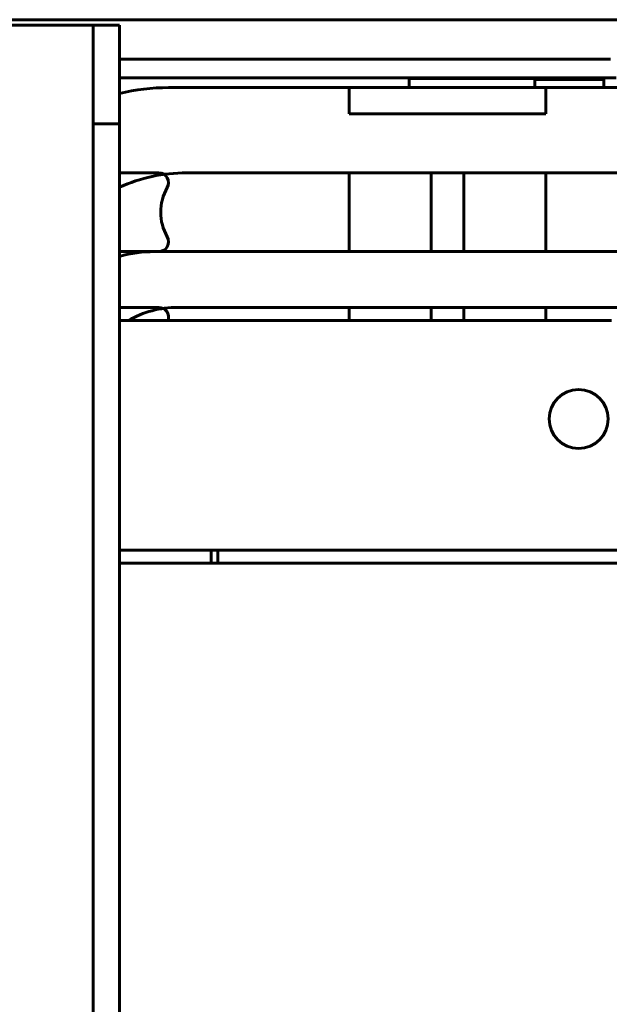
# Model space of a CAD drawing. Header units: millimetres. Extents: x 0 to 297, y 0 to 420.
# Tile 17 of 19: x 172 to 195, y 328 to 366. Entities that reach past the tile are written whole.
import ezdxf

# ---------------------------------------------------------------- set-up
doc = ezdxf.new("R2010")
doc.units = ezdxf.units.MM
doc.linetypes.add('K5LT_BASIC', pattern=[0])
doc.layers.add('Системный слой', color=7, linetype='Continuous')

# ---------------------------------------------------------------- blocks, each defined once
blk = doc.blocks.new('U84')
at = {"layer": 'Системный слой', "color": 150, "linetype": 'K5LT_BASIC', "lineweight": 60, "true_color": 0x0080ff}
for p, q in [((192.394, 357.085), (192.394, 360.085)), ((192.394, 354.46), (192.394, 354.96))]:
    blk.add_line(p, q, dxfattribs=at)
blk = doc.blocks.new('U85')
at = {"layer": 'Системный слой', "color": 150, "linetype": 'K5LT_BASIC', "lineweight": 60, "true_color": 0x0080ff}
for p, q in [((184.894, 357.085), (184.894, 360.085)), ((184.894, 354.46), (184.894, 354.96))]:
    blk.add_line(p, q, dxfattribs=at)
blk = doc.blocks.new('U90')
at = {"layer": 'Системный слой', "color": 150, "linetype": 'K5LT_BASIC', "lineweight": 60, "true_color": 0x0080ff}
for p, q in [((176.144, 364.423), (185.791, 364.423)), ((185.791, 364.423), (191.982, 364.423)), ((191.982, 364.423), (194.191, 364.423)), ((194.191, 364.423), (194.408, 364.423)), ((194.408, 364.423), (194.456, 364.423)), ((194.456, 364.423), (194.527, 364.423)), ((194.527, 364.423), (194.634, 364.423)), ((194.634, 364.423), (194.666, 364.423)), ((194.666, 364.423), (194.731, 364.423)), ((194.731, 364.423), (194.859, 364.423))]:
    blk.add_line(p, q, dxfattribs=at)
blk = doc.blocks.new('U107')
at = {"layer": 'Системный слой', "color": 150, "linetype": 'K5LT_BASIC', "lineweight": 60, "true_color": 0x0080ff}
for p, q in [((176.144, 363.71), (184.853, 363.71)), ((184.853, 363.71), (186.067, 363.71)), ((186.067, 363.71), (187.146, 363.71)), ((187.146, 363.71), (187.2, 363.71)), ((187.2, 363.71), (187.227, 363.71)), ((187.227, 363.71), (187.26, 363.71)), ((187.26, 363.71), (187.316, 363.71)), ((187.316, 363.71), (187.434, 363.71)), ((187.434, 363.71), (187.669, 363.71)), ((187.669, 363.71), (188.139, 363.71)), ((188.139, 363.71), (189.079, 363.71)), ((189.079, 363.71), (190.978, 363.71)), ((190.978, 363.71), (191.964, 363.71)), ((191.964, 363.71), (194.079, 363.71)), ((194.079, 363.71), (194.089, 363.71)), ((194.089, 363.71), (194.111, 363.71)), ((194.111, 363.71), (194.154, 363.71)), ((194.154, 363.71), (194.241, 363.71)), ((194.241, 363.71), (194.415, 363.71)), ((194.415, 363.71), (194.611, 363.71)), ((194.611, 363.71), (195.076, 363.71))]:
    blk.add_line(p, q, dxfattribs=at)
blk = doc.blocks.new('U118')
at = {"layer": 'Системный слой', "color": 150, "linetype": 'K5LT_BASIC', "lineweight": 60, "true_color": 0x0080ff}
blk.add_line((176.144, 345.21), (197.394, 345.21), dxfattribs=at)
blk = doc.blocks.new('U120')
at = {"layer": 'Системный слой', "color": 150, "linetype": 'K5LT_BASIC', "lineweight": 60, "true_color": 0x0080ff}
blk.add_line((176.144, 354.46), (194.894, 354.46), dxfattribs=at)
blk = doc.blocks.new('U121')
at = {"layer": 'Системный слой', "color": 150, "linetype": 'K5LT_BASIC', "lineweight": 60, "true_color": 0x0080ff}
blk.add_line((179.894, 345.71), (179.644, 345.71), dxfattribs=at)
blk = doc.blocks.new('U136')
at = {"layer": 'Системный слой', "color": 150, "linetype": 'K5LT_BASIC', "lineweight": 60, "true_color": 0x0080ff}
for p, q in [((178.019, 363.335), (184.894, 363.335)), ((192.394, 363.335), (199.269, 363.335))]:
    blk.add_line(p, q, dxfattribs=at)
blk = doc.blocks.new('U144')
at = {"layer": 'Системный слой', "color": 150, "linetype": 'K5LT_BASIC', "lineweight": 60, "true_color": 0x0080ff}
for p, q in [((161.144, 345.71), (157.644, 345.71)), ((179.644, 345.71), (176.144, 345.71))]:
    blk.add_line(p, q, dxfattribs=at)
blk = doc.blocks.new('U145')
at = {"layer": 'Системный слой', "color": 150, "linetype": 'K5LT_BASIC', "lineweight": 60, "true_color": 0x0080ff}
for p, q in [((161.144, 345.21), (157.644, 345.21)), ((179.644, 345.21), (176.144, 345.21))]:
    blk.add_line(p, q, dxfattribs=at)

msp = doc.modelspace()

# ---------------------------------------------------------------- linework, layer by layer
at = {"layer": 'Системный слой', "color": 150, "linetype": 'K5LT_BASIC', "lineweight": 60, "true_color": 0x0080ff}
for p, q in [((175.1444, 365.7099), (162.1444, 365.7099)), ((175.1444, 361.9599), (175.1444, 365.7099)), ((175.1444, 365.7099), (176.1444, 365.7099)), ((176.1444, 365.7099), (176.1444, 361.9599)), ((187.1444, 363.6849), (187.1444, 363.7099)), ((187.1444, 363.6849), (189.3187, 363.6849)), ((187.1916, 363.6849), (187.1916, 363.3349)), ((189.3187, 363.6849), (191.9815, 363.6849)), ((190.1444, 363.6849), (190.1444, 363.7099)), ((191.9815, 363.6444), (191.9815, 363.7099)), ((191.9815, 363.6444), (194.6065, 363.6444)), ((191.9815, 363.6444), (191.9815, 363.3349)), ((194.6065, 363.6444), (194.6065, 363.7099)), ((194.6065, 363.6444), (194.6065, 363.3349)), ((184.8944, 363.3349), (192.3944, 363.3349)), ((184.8944, 363.3349), (184.8944, 362.3349)), ((192.3944, 363.3349), (192.3944, 362.3349)), ((184.8944, 362.3349), (192.3944, 362.3349)), ((176.1444, 361.9599), (175.1444, 361.9599)), ((175.1444, 244.4599), (175.1444, 361.9599)), ((176.1444, 244.4599), (176.1444, 361.9599)), ((176.1444, 360.0849), (177.6444, 360.0849)), ((178.6944, 360.0849), (198.5944, 360.0849)), ((188.0194, 360.0849), (189.2694, 360.0849)), ((188.0194, 357.0849), (188.0194, 360.0849)), ((189.2694, 360.0849), (189.2694, 357.0849)), ((177.6444, 357.0849), (176.1444, 357.0849)), ((177.4819, 357.0849), (199.8069, 357.0849)), ((189.2694, 357.0849), (188.0194, 357.0849)), ((176.1444, 354.9599), (177.6444, 354.9599)), ((178.3569, 354.9599), (198.9319, 354.9599)), ((188.0194, 354.9599), (189.2694, 354.9599)), ((188.0194, 354.4599), (188.0194, 354.9599)), ((189.2694, 354.9599), (189.2694, 354.4599)), ((179.6444, 345.2099), (179.6444, 345.7099)), ((179.8944, 345.7099), (197.3944, 345.7099)), ((179.8944, 345.7099), (179.8944, 345.2099)), ((179.8944, 345.2099), (197.3944, 345.2099))]:
    msp.add_line(p, q, dxfattribs=at)
msp.add_circle((193.6444, 350.7099), 1.125, dxfattribs=at)
for centre, radius, start, end in [((178.0194, 355.5849), 7.75, 90, 104.0008), ((178.6944, 353.8349), 6.25, 90, 114.07926), ((177.6444, 359.7099), 0.375, 330, 90), ((179.5929, 358.5849), 1.875, 150, 210), ((177.6444, 357.4599), 0.375, 270, 30), ((177.4819, 352.0849), 5, 90, 105.51556), ((178.3569, 351.2099), 3.75, 90, 119.92643), ((177.6444, 354.5849), 0.375, 340.52878, 90)]:
    msp.add_arc(centre, radius, start, end, dxfattribs=at)
msp.add_open_spline([(124.1618, 365.8407), (124.1651, 365.841), (124.1683, 365.8413), (124.1749, 365.8419), (124.1782, 365.8423), (124.1878, 365.8432), (124.1942, 365.8438), (124.2126, 365.8456), (124.2247, 365.8467), (124.258, 365.8498), (124.2795, 365.8518), (124.3182, 365.8552), (124.3355, 365.8567), (124.3855, 365.8609), (124.4183, 365.8635), (124.4847, 365.8687), (124.5182, 365.8712), (124.6197, 365.8784), (124.6885, 365.8829), (124.8379, 365.8918), (124.9189, 365.896), (125.0834, 365.9036), (125.1672, 365.9069), (125.3371, 365.9126), (125.4232, 365.9149), (125.6235, 365.9192), (125.7381, 365.9207), (125.9019, 365.9217), (125.9514, 365.9218), (126.011, 365.9218), (126.0213, 365.9218), (126.0523, 365.9218), (126.0731, 365.9218), (126.1365, 365.9218), (126.179, 365.9218), (126.2721, 365.9218), (126.3227, 365.9218), (126.4647, 365.9218), (126.5562, 365.9218), (126.7713, 365.9218), (126.8951, 365.9218), (127.0615, 365.9218), (127.1037, 365.9218), (127.1565, 365.9218), (127.1671, 365.9218), (127.1883, 365.9218), (127.1988, 365.9218), (127.2307, 365.9218), (127.252, 365.9218), (127.316, 365.9218), (127.3588, 365.9218), (127.4873, 365.9218), (127.5729, 365.9218), (127.8289, 365.9218), (127.9995, 365.9218), (128.235, 365.9218), (128.2998, 365.9218), (128.3781, 365.9218), (128.3915, 365.9218), (128.4319, 365.9218), (128.4589, 365.9218), (128.5396, 365.9218), (128.5935, 365.9218), (128.755, 365.9218), (128.8627, 365.9218), (129.1858, 365.9218), (129.4012, 365.9218), (129.866, 365.9218), (130.1154, 365.9218), (130.466, 365.9218), (130.567, 365.9218), (130.6934, 365.9218), (130.7187, 365.9218), (130.7692, 365.9218), (130.7945, 365.9218), (130.8703, 365.9218), (130.9208, 365.9218), (131.0725, 365.9218), (131.1736, 365.9218), (131.4768, 365.9218), (131.679, 365.9218), (132.2855, 365.9218), (132.6898, 365.9218), (133.6529, 365.9218), (134.2116, 365.9218), (134.9655, 365.9218), (135.1607, 365.9218), (135.4047, 365.9218), (135.4535, 365.9218), (135.5511, 365.9218), (135.5999, 365.9218), (135.7463, 365.9218), (135.8439, 365.9218), (136.1367, 365.9218), (136.332, 365.9218), (136.9176, 365.9218), (137.308, 365.9218), (138.4792, 365.9218), (139.26, 365.9218), (141.157, 365.9218), (142.2731, 365.9218), (143.7369, 365.9218), (144.0847, 365.9218), (144.5302, 365.9218), (144.628, 365.9218), (144.8236, 365.9218), (144.9214, 365.9218), (145.1152, 365.9218), (145.2111, 365.9218), (145.4988, 365.9218), (145.6907, 365.9218), (146.2662, 365.9218), (146.6498, 365.9218), (147.8008, 365.9218), (148.5681, 365.9218), (150.8701, 365.9218), (152.4047, 365.9218), (154.1395, 365.9218), (154.3396, 365.9218), (155.9548, 365.9218), (157.3699, 365.9218), (159.5673, 365.9218), (160.3497, 365.9218), (161.5646, 365.9218), (161.9972, 365.9218), (162.6689, 365.9218), (162.9081, 365.9218), (163.3864, 365.9218), (163.6255, 365.9218), (163.992, 365.9218), (164.1193, 365.9218), (164.5013, 365.9218), (164.756, 365.9218), (165.5199, 365.9218), (166.0292, 365.9218), (167.5571, 365.9218), (168.5757, 365.9218), (171.6315, 365.9218), (173.6604, 365.9218), (176.9991, 365.9218), (178.294, 365.9218), (180.238, 365.9218), (180.8844, 365.9218), (181.7963, 365.9218), (182.0617, 365.9218), (182.4359, 365.9218), (182.5447, 365.9218), (182.7625, 365.9218), (182.8713, 365.9218), (183.1982, 365.9218), (183.4161, 365.9218), (184.0702, 365.9218), (184.5062, 365.9218), (185.8129, 365.9218), (186.6826, 365.9218), (188.3477, 365.9218), (189.1437, 365.9218), (190.4418, 365.9218), (190.9463, 365.9218), (191.581, 365.9218), (191.7131, 365.9218), (191.8796, 365.9218), (191.9143, 365.9218), (191.9836, 365.9218), (192.0182, 365.9218), (192.1222, 365.9218), (192.1915, 365.9218), (192.3995, 365.9218), (192.5381, 365.9218), (192.954, 365.9218), (193.2308, 365.9218), (194.0614, 365.9218), (194.613, 365.9218), (195.168, 365.9218), (195.1747, 365.9218), (195.5625, 365.9218), (195.9421, 365.9218), (196.4144, 365.9218), (196.5087, 365.9218), (196.6265, 365.9218), (196.6501, 365.9218), (196.6972, 365.9218), (196.7207, 365.9218), (196.7915, 365.9218), (196.8387, 365.9218), (196.9808, 365.9218), (197.0755, 365.9218), (197.3601, 365.9218), (197.5498, 365.9218), (197.8654, 365.9218), (197.9917, 365.9218), (198.3203, 365.9218), (198.5221, 365.9218), (198.7737, 365.9218), (198.8239, 365.9218), (198.9244, 365.9218), (198.9746, 365.9218), (199.0389, 365.9218), (199.0531, 365.9218), (199.0957, 365.9218), (199.1242, 365.9218), (199.21, 365.9218), (199.2674, 365.9218), (199.4399, 365.9218), (199.5556, 365.9218), (199.7927, 365.9218), (199.9141, 365.9218), (200.0811, 365.9218), (200.1265, 365.9218), (200.1833, 365.9218), (200.1947, 365.9218), (200.2173, 365.9218), (200.2286, 365.9218), (200.2624, 365.9218), (200.2849, 365.9218), (200.3522, 365.9218), (200.3967, 365.9218), (200.5298, 365.9218), (200.6176, 365.9218), (200.884, 365.9218), (201.0646, 365.9218), (201.3, 365.9218), (201.3405, 365.922), (201.4804, 365.9212), (201.5828, 365.9158), (201.8068, 365.8947), (201.9287, 365.8774), (202.2214, 365.8227), (202.3904, 365.7798), (202.712, 365.6757), (202.8615, 365.6141), (203.1348, 365.4811), (203.2599, 365.4112), (203.4443, 365.2935), (203.5055, 365.2532), (203.6531, 365.143), (203.7415, 365.0751), (203.9649, 364.8811), (204.0952, 364.7499), (204.3364, 364.4677), (204.4471, 364.3166), (204.6361, 364.0142), (204.7067, 363.8603), (204.7943, 363.6932), (204.801, 363.6752), (204.8733, 363.5077), (204.9279, 363.3521), (205.0185, 363.0207), (205.0527, 362.8504), (205.1024, 362.4961), (205.1164, 362.3076), (205.1137, 362.1057), (205.1135, 362.0932), (205.1132, 362.0807)], degree=3, knots=[0, 0, 0, 0, 0.0051429, 0.0051429, 0.0102857, 0.0102857, 0.0201906, 0.0201906, 0.0388575, 0.0388575, 0.0716198, 0.0716198, 0.0977304, 0.0977304, 0.1466412, 0.1466412, 0.1956067, 0.1956067, 0.2934829, 0.2934829, 0.4053309, 0.4053309, 0.5181705, 0.5181705, 0.6310101, 0.6310101, 0.7793157, 0.7793157, 0.8435669, 0.8435669, 0.8569208, 0.8569208, 0.8840578, 0.8840578, 0.9395783, 0.9395783, 1.0055011, 1.0055011, 1.1246661, 1.1246661, 1.2852822, 1.2852822, 1.3397854, 1.3397854, 1.3534112, 1.3534112, 1.367037, 1.367037, 1.3944644, 1.3944644, 1.4496326, 1.4496326, 1.5603692, 1.5603692, 1.7815466, 1.7815466, 1.8656161, 1.8656161, 1.8830745, 1.8830745, 1.9179917, 1.9179917, 1.9878284, 1.9878284, 2.1275092, 2.1275092, 2.4068941, 2.4068941, 2.7304904, 2.7304904, 2.8615952, 2.8615952, 2.8943714, 2.8943714, 2.9271476, 2.9271476, 2.9927, 2.9927, 3.1238049, 3.1238049, 3.3860145, 3.3860145, 3.9104338, 3.9104338, 4.6350627, 4.6350627, 4.8882392, 4.8882392, 4.9515333, 4.9515333, 5.0148274, 5.0148274, 5.1414157, 5.1414157, 5.3945921, 5.3945921, 5.9009451, 5.9009451, 6.913651, 6.913651, 8.3612217, 8.3612217, 8.8121995, 8.8121995, 8.9390628, 8.9390628, 9.0659261, 9.0659261, 9.190325, 9.190325, 9.439123, 9.439123, 9.9367188, 9.9367188, 10.9319105, 10.9319105, 12.9222939, 12.9222939, 13.1818503, 13.1818503, 15.0171544, 15.0171544, 16.0318652, 16.0318652, 16.5928828, 16.5928828, 16.9030607, 16.9030607, 17.2132385, 17.2132385, 17.378374, 17.378374, 17.7086451, 17.7086451, 18.3691872, 18.3691872, 19.6902714, 19.6902714, 22.3324397, 22.3324397, 23.9877269, 23.9877269, 24.8104081, 24.8104081, 25.1479326, 25.1479326, 25.2864099, 25.2864099, 25.4248873, 25.4248873, 25.7021922, 25.7021922, 26.2571767, 26.2571767, 27.3671364, 27.3671364, 28.3899164, 28.3899164, 29.0432667, 29.0432667, 29.2150508, 29.2150508, 29.2602176, 29.2602176, 29.3053845, 29.3053845, 29.3958043, 29.3958043, 29.5769066, 29.5769066, 29.9399848, 29.9399848, 30.6691423, 30.6691423, 30.677987, 30.677987, 31.184977, 31.184977, 31.3117245, 31.3117245, 31.3434114, 31.3434114, 31.3750983, 31.3750983, 31.4387323, 31.4387323, 31.5665617, 31.5665617, 31.823494, 31.823494, 31.9953954, 31.9953954, 32.271411, 32.271411, 32.3404149, 32.3404149, 32.4094188, 32.4094188, 32.4289071, 32.4289071, 32.4681305, 32.4681305, 32.547087, 32.547087, 32.7040122, 32.7040122, 32.8668883, 32.8668883, 32.9276957, 32.9276957, 32.9428975, 32.9428975, 32.9580994, 32.9580994, 32.9886925, 32.9886925, 33.0502522, 33.0502522, 33.1740921, 33.1740921, 33.4232152, 33.4232152, 33.4741064, 33.4741064, 33.5960018, 33.5960018, 33.737413, 33.737413, 33.9397609, 33.9397609, 34.1494844, 34.1494844, 34.3385764, 34.3385764, 34.4332692, 34.4332692, 34.5772325, 34.5772325, 34.8158887, 34.8158887, 35.0570684, 35.0570684, 35.2780928, 35.2780928, 35.3032954, 35.3032954, 35.5172853, 35.5172853, 35.7379675, 35.7379675, 35.9837386, 35.9837386, 36, 36, 36, 36], dxfattribs=at)

# ---------------------------------------------------------------- block references
at = {"layer": 'Системный слой'}
for name in ['U90', 'U107', 'U136', 'U85', 'U84', 'U120', 'U121', 'U144', 'U118', 'U145']:
    msp.add_blockref(name, (0, 0), dxfattribs=at)

doc.saveas('drawing.dxf')
